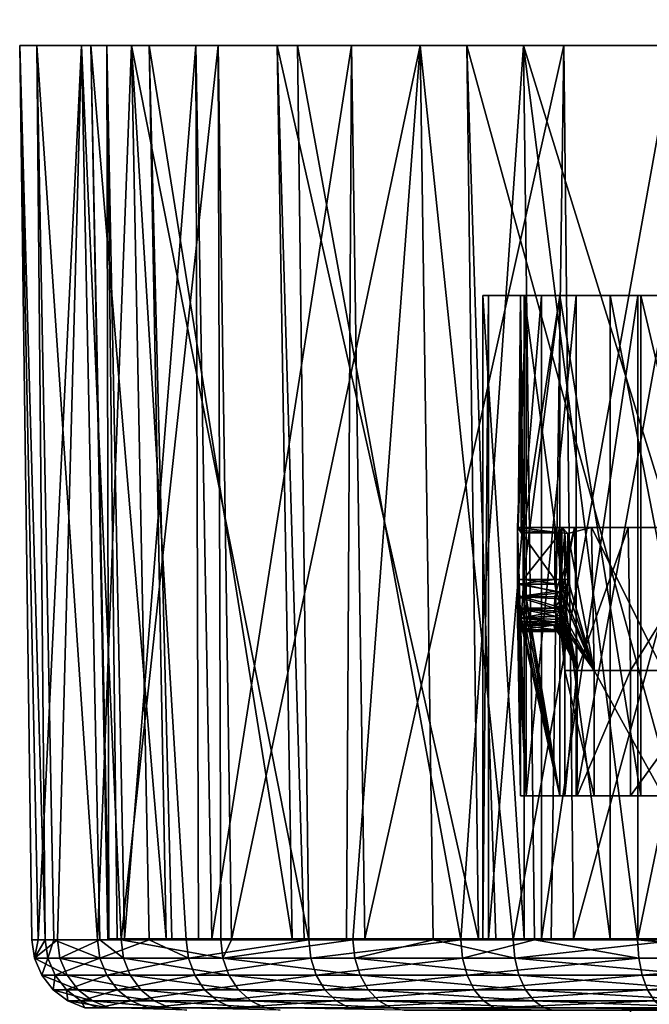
# Model space of a CAD drawing. Extents: x -0.107 to 0.107, y -0.145 to 0.026.
# Tile 29 of 136: x -0.107 to -0.09, y -0.028 to 0. Entities that reach past the tile are written whole.
import ezdxf

# ---------------------------------------------------------------- set-up
doc = ezdxf.new("R2010")
doc.units = 0
doc.layers.add('mesh', color=7, linetype='CONTINUOUS')

msp = doc.modelspace()

# ---------------------------------------------------------------- meshes
at = {"layer": 'mesh'}
mesh = msp.add_polyface(dxfattribs=at)
corners = [(-0.092181, -0.000846, -0.025296), (-0.085734, -0.000846, -0.030773), (-0.085073, -0.000846, -0.028885), (-0.093308, -0.000846, -0.026949), (-0.098118, -0.000846, -0.019991), (-0.099634, -0.000846, -0.021296), (-0.102479, -0.000846, -0.01333), (-0.104281, -0.000846, -0.014198), (-0.104968, -0.000846, -0.005767), (-0.106933, -0.000846, -0.006139), (-0.105414, -0.000846, 0.002183), (-0.107409, -0.000846, 0.002332), (-0.103788, -0.000846, 0.009977), (-0.105676, -0.000846, 0.010638), (-0.1002, -0.000846, 0.017085), (-0.101853, -0.000846, 0.018211), (-0.094895, -0.000846, 0.023022), (-0.096199, -0.000846, 0.024538), (-0.088233, -0.000846, 0.027383), (-0.089101, -0.000846, 0.029185), (-0.08067, -0.000846, 0.029872), (-0.086568, 0.005957, 0.007009), (-0.086454, 0.005774, 0.006975), (-0.086502, 0.005778, 0.006787), (-0.086403, 0.005802, 0.007165), (-0.086439, 0.005576, 0.006585), (-0.086532, 0.005781, 0.006594), (-0.086651, 0.005957, -0.006806), (-0.086532, 0.005776, -0.006794), (-0.086502, 0.005773, -0.006987), (-0.08662, 0.005955, -0.00701), (-0.086453, 0.005769, -0.007176), (-0.086531, 0.00576, 0.0064), (-0.086463, 0.005579, 0.0064), (-0.086662, 0.005962, 0.0064), (-0.086536, 0.005753, -0.0066), (-0.086463, 0.005575, -0.0066), (-0.086448, 0.005573, -0.006786), (-0.086419, 0.005569, -0.00697)]
mesh.append_faces([[corners[k] for k in face] for face in [(0, 1, 2, 2), (0, 3, 1, 1), (4, 3, 0, 0), (4, 5, 3, 3), (6, 5, 4, 4), (6, 7, 5, 5), (8, 7, 6, 6), (8, 9, 7, 7), (10, 9, 8, 8), (10, 11, 9, 9), (12, 11, 10, 10), (12, 13, 11, 11), (14, 13, 12, 12), (14, 15, 13, 13), (16, 15, 14, 14), (16, 17, 15, 15), (18, 17, 16, 16), (18, 19, 17, 17), (20, 19, 18, 18), (21, 22, 23, 23), (21, 24, 22, 22), (23, 25, 26, 26), (27, 28, 29, 29), (30, 29, 31, 31), (30, 27, 29, 29), (32, 25, 33, 33), (32, 26, 25, 25), (32, 34, 26, 26), (33, 35, 32, 32), (33, 36, 35, 35), (37, 35, 36, 36), (37, 28, 35, 35), (38, 29, 28, 28)]])
mesh = msp.add_polyface(dxfattribs=at)
corners = [(-0.105166, -0.025879, 0.010463), (-0.105676, -0.000846, 0.010638), (-0.104573, -0.025879, 0.012344), (-0.107409, -0.000846, 0.002332), (-0.10707, -0.025879, 0.000821), (-0.106692, -0.025879, -0.005087), (-0.106891, -0.025879, 0.002289), (-0.106355, -0.025879, 0.006698), (-0.104281, -0.000846, -0.014198), (-0.105235, -0.025879, -0.010826), (-0.103785, -0.025879, -0.013961), (-0.106933, -0.000846, -0.006139), (-0.10645, -0.025879, -0.006042), (-0.104503, -0.02639, 0.012315), (-0.106282, -0.02639, 0.006682), (-0.106994, -0.02639, 0.000819), (-0.106618, -0.02639, -0.005076), (-0.105165, -0.02639, -0.010801), (-0.106417, -0.026865, -0.005044), (-0.104973, -0.026865, -0.010733), (-0.106791, -0.026865, 0.000813), (-0.106083, -0.026865, 0.006639), (-0.104316, -0.026865, 0.012236), (-0.106102, -0.027272, -0.004994), (-0.106473, -0.027272, 0.000804), (-0.105771, -0.027272, 0.006572), (-0.104022, -0.027272, 0.012112), (-0.105414, -0.000846, 0.002183), (-0.104938, -0.025846, 0.002859), (-0.103313, -0.025846, 0.00982), (-0.104915, -0.025846, 0.002154), (-0.104968, -0.000846, -0.005767), (-0.104682, -0.025846, -0.00499), (-0.104478, -0.025846, -0.005665)]
mesh.append_faces([[corners[k] for k in face] for face in [(0, 1, 2, 2), (3, 4, 5, 5), (3, 6, 4, 4), (1, 7, 6, 6), (8, 9, 10, 10), (11, 12, 9, 9), (13, 0, 2, 2), (14, 0, 13, 13), (14, 7, 0, 0), (15, 7, 14, 14), (15, 6, 7, 7), (15, 4, 6, 6), (15, 5, 4, 4), (16, 5, 15, 15), (16, 12, 5, 5), (17, 12, 16, 16), (17, 9, 12, 12), (10, 9, 17, 17), (17, 18, 19, 19), (16, 18, 17, 17), (16, 20, 18, 18), (15, 20, 16, 16), (15, 21, 20, 20), (14, 21, 15, 15), (14, 22, 21, 21), (13, 22, 14, 14), (18, 23, 19, 19), (20, 24, 18, 18), (21, 25, 20, 20), (22, 26, 21, 21), (27, 28, 29, 29), (27, 30, 28, 28), (31, 32, 30, 30), (31, 33, 32, 32)]])
mesh = msp.add_polyface(dxfattribs=at)
corners = [(-0.096199, -0.000846, 0.024538), (-0.101476, -0.025879, 0.01795), (-0.101853, -0.000846, 0.018211), (-0.095838, -0.025879, 0.024118), (-0.098082, -0.025879, 0.022187), (-0.104573, -0.025879, 0.012344), (-0.105676, -0.000846, 0.010638), (-0.106692, -0.025879, -0.005087), (-0.106933, -0.000846, -0.006139), (-0.107409, -0.000846, 0.002332), (-0.106891, -0.025879, 0.002289), (-0.105166, -0.025879, 0.010463), (-0.106355, -0.025879, 0.006698), (-0.105235, -0.025879, -0.010826), (-0.104281, -0.000846, -0.014198), (-0.10645, -0.025879, -0.006042), (-0.099318, -0.025879, -0.021024), (-0.099634, -0.000846, -0.021296), (-0.095058, -0.025879, -0.025136), (-0.093308, -0.000846, -0.026949), (-0.1002, -0.000846, 0.017085), (-0.094561, -0.025846, 0.022648), (-0.094895, -0.000846, 0.023022), (-0.103788, -0.000846, 0.009977), (-0.099781, -0.025846, 0.01681), (-0.105414, -0.000846, 0.002183), (-0.103313, -0.025846, 0.00982), (-0.104968, -0.000846, -0.005767), (-0.104915, -0.025846, 0.002154), (-0.102479, -0.000846, -0.01333), (-0.104478, -0.025846, -0.005665), (-0.098118, -0.000846, -0.019991), (-0.102032, -0.025846, -0.013104), (-0.092181, -0.000846, -0.025296), (-0.097744, -0.025846, -0.019658), (-0.093287, -0.025846, 0.006791), (-0.094446, -0.007846, 0.001823), (-0.093287, -0.007846, 0.006791), (-0.094446, -0.025846, 0.001823), (-0.094281, -0.007846, -0.003275), (-0.094281, -0.025846, -0.003275), (-0.092801, -0.007846, -0.008157), (-0.093389, -0.007846, 0.001719), (-0.093232, -0.007846, -0.003102), (-0.092292, -0.007846, 0.006416), (-0.093452, -0.014335, 0.000885), (-0.093375, -0.014423, 0.001718), (-0.093232, -0.021846, -0.003102), (-0.093472, -0.015925, -0.00056), (-0.093472, -0.015795, -0.000566), (-0.093472, -0.014335, -0.000566), (-0.093474, -0.016274, -0.000484), (-0.093477, -0.016594, -0.000325), (-0.093476, -0.017072, 0.000199), (-0.093478, -0.016866, -0.000093), (-0.093468, -0.017201, 0.000531), (-0.093389, -0.021846, 0.001719), (-0.093403, -0.017072, 0.001571), (-0.09343, -0.017201, 0.001239), (-0.093452, -0.017245, 0.000885)]
mesh.append_faces([[corners[k] for k in face] for face in [(0, 1, 2, 2), (3, 4, 0, 0), (5, 6, 2, 2), (7, 8, 9, 9), (6, 10, 9, 9), (11, 12, 6, 6), (8, 13, 14, 14), (7, 15, 8, 8), (16, 17, 14, 14), (18, 19, 17, 17), (20, 21, 22, 22), (23, 24, 20, 20), (25, 26, 23, 23), (27, 28, 25, 25), (29, 30, 27, 27), (31, 32, 29, 29), (33, 34, 31, 31), (35, 36, 37, 37), (38, 39, 36, 36), (40, 41, 39, 39), (42, 39, 43, 43), (42, 36, 39, 39), (44, 37, 36, 36), (42, 45, 46, 46), (47, 48, 49, 49), (50, 47, 49, 49), (47, 51, 48, 48), (47, 52, 51, 51), (47, 53, 54, 54), (47, 55, 53, 53), (56, 57, 58, 58), (56, 59, 55, 55), (56, 58, 59, 59)]])
mesh = msp.add_polyface(dxfattribs=at)
corners = [(-0.101853, -0.000846, 0.018211), (-0.101476, -0.025879, 0.01795), (-0.101783, -0.025879, 0.017566), (-0.104573, -0.025879, 0.012344), (-0.104281, -0.000846, -0.014198), (-0.103785, -0.025879, -0.013961), (-0.102749, -0.025879, -0.016199), (-0.099318, -0.025879, -0.021024), (-0.10172, -0.02639, 0.017525), (-0.098082, -0.025879, 0.022187), (-0.104503, -0.02639, 0.012315), (-0.105165, -0.02639, -0.010801), (-0.102684, -0.02639, -0.016161), (-0.099261, -0.02639, -0.020975), (-0.102508, -0.026865, -0.016059), (-0.099106, -0.026865, -0.020842), (-0.104973, -0.026865, -0.010733), (-0.10155, -0.026865, 0.017413), (-0.104316, -0.026865, 0.012236), (-0.097881, -0.026865, 0.021993), (-0.098028, -0.02639, 0.022135), (-0.104672, -0.027272, -0.010626), (-0.101285, -0.027272, 0.017237), (-0.097652, -0.027272, 0.021772), (-0.1002, -0.000846, 0.017085), (-0.099781, -0.025846, 0.01681), (-0.099449, -0.025846, 0.017432), (-0.103788, -0.000846, 0.009977), (-0.103153, -0.025846, 0.010507), (-0.103313, -0.025846, 0.00982), (-0.102479, -0.000846, -0.01333), (-0.102404, -0.025846, -0.012506), (-0.104478, -0.025846, -0.005665), (-0.102032, -0.025846, -0.013104), (-0.098118, -0.000846, -0.019991), (-0.098259, -0.025846, -0.019176), (-0.093287, -0.025846, 0.006791), (-0.094446, -0.025846, 0.001823), (-0.104938, -0.025846, 0.002859), (-0.104915, -0.025846, 0.002154), (-0.094281, -0.025846, -0.003275), (-0.104682, -0.025846, -0.00499), (-0.092801, -0.025846, -0.008157)]
mesh.append_faces([[corners[k] for k in face] for face in [(0, 1, 2, 2), (3, 0, 2, 2), (4, 5, 6, 6), (7, 4, 6, 6), (8, 1, 9, 9), (8, 2, 1, 1), (8, 3, 2, 2), (10, 3, 8, 8), (11, 12, 5, 5), (12, 6, 5, 5), (12, 7, 6, 6), (13, 7, 12, 12), (13, 14, 15, 15), (12, 14, 13, 13), (12, 16, 14, 14), (11, 16, 12, 12), (10, 17, 18, 18), (8, 17, 10, 10), (8, 19, 17, 17), (20, 19, 8, 8), (16, 21, 14, 14), (17, 22, 18, 18), (19, 23, 17, 17), (24, 25, 26, 26), (27, 28, 25, 25), (27, 29, 28, 28), (30, 31, 32, 32), (30, 33, 31, 31), (34, 35, 33, 33), (36, 28, 29, 29), (37, 38, 39, 39), (40, 41, 32, 32), (39, 41, 40, 40), (42, 31, 33, 33)]])
mesh = msp.add_polyface(dxfattribs=at)
corners = [(-0.095838, -0.025879, 0.024118), (-0.096199, -0.000846, 0.024538), (-0.093594, -0.025879, 0.026049), (-0.098082, -0.025879, 0.022187), (-0.101476, -0.025879, 0.01795), (-0.095058, -0.025879, -0.025136), (-0.099634, -0.000846, -0.021296), (-0.099318, -0.025879, -0.021024), (-0.092999, -0.025879, -0.026493), (-0.093308, -0.000846, -0.026949), (-0.093551, -0.02639, 0.025987), (-0.098028, -0.02639, 0.022135), (-0.10172, -0.02639, 0.017525), (-0.099261, -0.02639, -0.020975), (-0.095011, -0.02639, -0.025077), (-0.099106, -0.026865, -0.020842), (-0.094884, -0.026865, -0.024918), (-0.093433, -0.026865, 0.025821), (-0.097881, -0.026865, 0.021993), (-0.093248, -0.027272, 0.025562), (-0.094895, -0.000846, 0.023022), (-0.094561, -0.025846, 0.022648), (-0.094079, -0.025846, 0.023162), (-0.1002, -0.000846, 0.017085), (-0.099449, -0.025846, 0.017432), (-0.098118, -0.000846, -0.019991), (-0.097744, -0.025846, -0.019658), (-0.098259, -0.025846, -0.019176), (-0.092181, -0.000846, -0.025296), (-0.092528, -0.025846, -0.024545), (-0.090881, -0.025846, 0.011289), (-0.099781, -0.025846, 0.01681), (-0.093287, -0.025846, 0.006791), (-0.103313, -0.025846, 0.00982), (-0.094446, -0.025846, 0.001823), (-0.103153, -0.025846, 0.010507), (-0.104915, -0.025846, 0.002154), (-0.094281, -0.025846, -0.003275), (-0.104938, -0.025846, 0.002859), (-0.104478, -0.025846, -0.005665), (-0.092801, -0.025846, -0.008157), (-0.102032, -0.025846, -0.013104), (-0.090108, -0.025846, -0.01249), (-0.102404, -0.025846, -0.012506), (-0.094446, -0.007846, 0.001823), (-0.094281, -0.007846, -0.003275)]
mesh.append_faces([[corners[k] for k in face] for face in [(0, 1, 2, 2), (1, 3, 4, 4), (5, 6, 7, 7), (8, 9, 5, 5), (10, 0, 2, 2), (11, 0, 10, 10), (11, 3, 0, 0), (12, 3, 11, 11), (13, 5, 7, 7), (14, 5, 13, 13), (14, 8, 5, 5), (14, 15, 16, 16), (13, 15, 14, 14), (11, 17, 18, 18), (10, 17, 11, 11), (17, 19, 18, 18), (20, 21, 22, 22), (23, 24, 21, 21), (25, 26, 27, 27), (28, 29, 26, 26), (30, 31, 32, 32), (30, 24, 31, 31), (21, 24, 30, 30), (32, 33, 34, 34), (31, 35, 32, 32), (34, 36, 37, 37), (33, 38, 34, 34), (37, 39, 40, 40), (40, 41, 42, 42), (39, 43, 40, 40), (42, 27, 26, 26), (41, 27, 42, 42), (34, 44, 32, 32), (37, 45, 34, 34)]])
mesh = msp.add_polyface(dxfattribs=at)
corners = [(-0.093551, -0.02639, 0.025987), (-0.093594, -0.025879, 0.026049), (-0.088899, -0.025879, 0.028773), (-0.09008, -0.02639, -0.028329), (-0.092999, -0.025879, -0.026493), (-0.095011, -0.02639, -0.025077), (-0.090116, -0.025879, -0.028395), (-0.094884, -0.026865, -0.024918), (-0.089984, -0.026865, -0.028149), (-0.088356, -0.026865, 0.028767), (-0.093433, -0.026865, 0.025821), (-0.088442, -0.02639, 0.028952), (-0.088223, -0.027272, 0.028478), (-0.094895, -0.000846, 0.023022), (-0.094079, -0.025846, 0.023162), (-0.088008, -0.025846, 0.026936), (-0.092181, -0.000846, -0.025296), (-0.091906, -0.025846, -0.024878), (-0.092528, -0.025846, -0.024545), (-0.087393, -0.025846, 0.015012), (-0.094561, -0.025846, 0.022648), (-0.090881, -0.025846, 0.011289), (-0.090108, -0.025846, -0.01249), (-0.097744, -0.025846, -0.019658), (-0.086386, -0.025846, -0.015978), (-0.093287, -0.025846, 0.006791), (-0.093287, -0.007846, 0.006791), (-0.092801, -0.025846, -0.008157), (-0.092801, -0.007846, -0.008157), (-0.094281, -0.025846, -0.003275), (-0.090108, -0.007846, -0.01249), (-0.092292, -0.021846, 0.006416), (-0.093388, -0.016967, 0.001719), (-0.093389, -0.021846, 0.001719), (-0.093468, -0.017201, 0.000531), (-0.093232, -0.021846, -0.003102), (-0.093403, -0.017072, 0.001571), (-0.089397, -0.021846, 0.009269), (-0.090018, -0.021846, 0.01067), (-0.09133, -0.021846, 0.005224), (-0.092151, -0.021846, 0.000816), (-0.091803, -0.021846, -0.003654), (-0.091833, -0.021846, -0.007719), (-0.090309, -0.021846, -0.007881), (-0.089286, -0.021846, -0.011816), (-0.090309, -0.018335, -0.007881), (-0.091803, -0.018335, -0.003654), (-0.092151, -0.018335, 0.000816), (-0.09133, -0.018335, 0.005224)]
mesh.append_faces([[corners[k] for k in face] for face in [(0, 1, 2, 2), (3, 4, 5, 5), (3, 6, 4, 4), (3, 7, 8, 8), (5, 7, 3, 3), (0, 9, 10, 10), (11, 9, 0, 0), (9, 12, 10, 10), (13, 14, 15, 15), (16, 17, 18, 18), (19, 20, 21, 21), (19, 14, 20, 20), (22, 23, 24, 24), (24, 18, 17, 17), (23, 18, 24, 24), (25, 26, 21, 21), (27, 28, 29, 29), (22, 30, 27, 27), (31, 32, 33, 33), (33, 34, 35, 35), (32, 36, 33, 33), (31, 37, 38, 38), (31, 39, 37, 37), (33, 39, 31, 31), (33, 40, 39, 39), (35, 40, 33, 33), (35, 41, 40, 40), (42, 41, 35, 35), (42, 43, 41, 41), (44, 43, 42, 42), (45, 41, 43, 43), (46, 40, 41, 41), (47, 39, 40, 40), (48, 37, 39, 39)]])
mesh = msp.add_polyface(dxfattribs=at)
corners = [(-0.088474, -0.025879, 0.02902), (-0.088899, -0.025879, 0.028773), (-0.089101, -0.000846, 0.029185), (-0.093594, -0.025879, 0.026049), (-0.096199, -0.000846, 0.024538), (-0.094895, -0.000846, 0.023022), (-0.088008, -0.025846, 0.026936), (-0.088233, -0.000846, 0.027383), (-0.085073, -0.000846, -0.028885), (-0.091906, -0.025846, -0.024878), (-0.092181, -0.000846, -0.025296), (-0.087393, -0.025846, 0.015012), (-0.090881, -0.007846, 0.011289), (-0.087393, -0.007846, 0.015012), (-0.090881, -0.025846, 0.011289), (-0.093287, -0.007846, 0.006791), (-0.092801, -0.025846, -0.008157), (-0.090108, -0.007846, -0.01249), (-0.092801, -0.007846, -0.008157), (-0.090108, -0.025846, -0.01249), (-0.086386, -0.007846, -0.015978), (-0.090018, -0.007846, 0.01067), (-0.092292, -0.007846, 0.006416), (-0.086719, -0.007846, 0.01419), (-0.089286, -0.007846, -0.011816), (-0.091833, -0.007846, -0.007719), (-0.090018, -0.021846, 0.01067), (-0.086719, -0.021846, 0.01419), (-0.091833, -0.021846, -0.007719), (-0.087828, -0.014335, -0.011629), (-0.086671, -0.014335, -0.006431), (-0.090376, -0.014335, -0.007915), (-0.087755, -0.014335, 0.003629), (-0.088287, -0.01181, 0.000218), (-0.087756, -0.011809, 0.003628), (-0.088286, -0.014335, 0.000219), (-0.087917, -0.011811, -0.003213), (-0.087917, -0.014335, -0.003212), (-0.087399, -0.014335, -0.004863), (-0.088063, -0.011561, 0.000213), (-0.0877, -0.011562, -0.003161), (-0.087434, -0.011369, -0.003096), (-0.08779, -0.011368, 0.000206), (-0.09231, -0.014335, -0.000665), (-0.092235, -0.014335, -0.000813), (-0.092424, -0.014335, -0.000621), (-0.091876, -0.014335, -0.003669), (-0.093452, -0.014335, 0.000885)]
mesh.append_faces([[corners[k] for k in face] for face in [(0, 1, 2, 2), (3, 4, 2, 2), (5, 6, 7, 7), (8, 9, 10, 10), (11, 12, 13, 13), (14, 15, 12, 12), (16, 17, 18, 18), (19, 20, 17, 17), (21, 15, 22, 22), (21, 12, 15, 15), (23, 12, 21, 21), (23, 13, 12, 12), (24, 17, 20, 20), (25, 17, 24, 24), (25, 18, 17, 17), (26, 21, 22, 22), (27, 23, 21, 21), (28, 25, 24, 24), (29, 30, 31, 31), (32, 33, 34, 34), (35, 33, 32, 32), (35, 36, 33, 33), (37, 36, 35, 35), (37, 38, 36, 36), (33, 39, 34, 34), (33, 40, 39, 39), (36, 40, 33, 33), (39, 41, 42, 42), (40, 41, 39, 39), (35, 43, 44, 44), (45, 43, 35, 35), (37, 44, 46, 46), (35, 44, 37, 37), (47, 45, 35, 35)]])
mesh = msp.add_polyface(dxfattribs=at)
corners = [(-0.093594, -0.025879, 0.026049), (-0.089101, -0.000846, 0.029185), (-0.088899, -0.025879, 0.028773), (-0.093308, -0.000846, -0.026949), (-0.090116, -0.025879, -0.028395), (-0.085567, -0.025879, -0.030309), (-0.088442, -0.02639, 0.028952), (-0.088474, -0.025879, 0.02902), (-0.082876, -0.02639, 0.030927), (-0.093551, -0.02639, 0.025987), (-0.084636, -0.02639, -0.030619), (-0.09008, -0.02639, -0.028329), (-0.089984, -0.026865, -0.028149), (-0.084575, -0.026865, -0.030425), (-0.082825, -0.026865, 0.03073), (-0.088356, -0.026865, 0.028767), (-0.089834, -0.027272, -0.027868), (-0.084479, -0.027272, -0.030121), (-0.082747, -0.027272, 0.030421), (-0.088223, -0.027272, 0.028478), (-0.08964, -0.027583, -0.027505), (-0.084355, -0.027583, -0.029728), (-0.082646, -0.027583, 0.030022), (-0.08805, -0.027583, 0.028104), (-0.088233, -0.000846, 0.027383), (-0.088008, -0.025846, 0.026936), (-0.08741, -0.025846, 0.027308), (-0.085073, -0.000846, -0.028885), (-0.085603, -0.025846, -0.028249), (-0.091906, -0.025846, -0.024878), (-0.083061, -0.025846, 0.017705), (-0.087393, -0.025846, 0.015012), (-0.094079, -0.025846, 0.023162), (-0.081887, -0.025846, -0.018383), (-0.090881, -0.025846, 0.011289), (-0.090881, -0.007846, 0.011289), (-0.086386, -0.025846, -0.015978), (-0.086386, -0.007846, -0.015978), (-0.090108, -0.025846, -0.01249), (-0.090018, -0.021846, 0.01067), (-0.086482, -0.021846, 0.012676), (-0.086719, -0.021846, 0.01419), (-0.089397, -0.021846, 0.009269), (-0.089286, -0.021846, -0.011816), (-0.087773, -0.021846, -0.011578), (-0.090309, -0.021846, -0.007881), (-0.085766, -0.021846, -0.015114), (-0.084366, -0.021846, -0.014493), (-0.087773, -0.018335, -0.011578), (-0.089397, -0.018335, 0.009269), (-0.086482, -0.018335, 0.012676), (-0.082785, -0.021846, 0.015213)]
mesh.append_faces([[corners[k] for k in face] for face in [(0, 1, 2, 2), (3, 4, 5, 5), (6, 7, 8, 8), (6, 2, 7, 7), (9, 2, 6, 6), (10, 4, 11, 11), (10, 5, 4, 4), (10, 12, 13, 13), (11, 12, 10, 10), (6, 14, 15, 15), (8, 14, 6, 6), (13, 16, 17, 17), (12, 16, 13, 13), (15, 18, 19, 19), (14, 18, 15, 15), (17, 20, 21, 21), (16, 20, 17, 17), (19, 22, 23, 23), (24, 25, 26, 26), (27, 28, 29, 29), (30, 25, 31, 31), (30, 26, 25, 25), (25, 32, 31, 31), (33, 29, 28, 28), (34, 35, 31, 31), (36, 37, 38, 38), (39, 40, 41, 41), (39, 42, 40, 40), (43, 44, 45, 45), (46, 44, 43, 43), (46, 47, 44, 44), (48, 45, 44, 44), (49, 40, 42, 42), (50, 51, 40, 40)]])
mesh = msp.add_polyface(dxfattribs=at)
corners = [(-0.092999, -0.025879, -0.026493), (-0.090116, -0.025879, -0.028395), (-0.093308, -0.000846, -0.026949), (-0.093232, -0.007846, -0.003102), (-0.092801, -0.007846, -0.008157), (-0.091833, -0.007846, -0.007719), (-0.093389, -0.007846, 0.001719), (-0.093318, -0.014488, 0.00233), (-0.092292, -0.007846, 0.006416), (-0.092292, -0.021846, 0.006416), (-0.093318, -0.015795, 0.00233), (-0.093232, -0.021846, -0.003102), (-0.092424, -0.014335, -0.000621), (-0.092424, -0.015795, -0.000621), (-0.09231, -0.014335, -0.000665), (-0.092293, -0.015795, -0.00068), (-0.092302, -0.016398, -0.00055), (-0.092306, -0.016644, -0.000414), (-0.092244, -0.016717, -0.000519), (-0.09239, -0.01612, -0.00059), (-0.092282, -0.016136, -0.000655), (-0.092273, -0.015935, 0.002257), (-0.09227, -0.015795, 0.002275), (-0.092278, -0.016165, 0.002227), (-0.092425, -0.015924, -0.00061), (-0.092429, -0.016271, -0.000533), (-0.092241, -0.016494, -0.000659), (-0.092435, -0.01659, -0.000375), (-0.092369, -0.016831, -0.000208), (-0.092401, -0.016722, -0.000291), (-0.093319, -0.015925, 0.002325), (-0.092288, -0.016329, 0.002162), (-0.093329, -0.016274, 0.002249), (-0.092201, -0.016592, 0.002066), (-0.092317, -0.016677, 0.001964), (-0.093348, -0.016594, 0.002092), (-0.093477, -0.016594, -0.000325), (-0.093474, -0.016274, -0.000484), (-0.093472, -0.015925, -0.00056), (-0.09227, -0.014488, 0.002275), (-0.093472, -0.014335, -0.000566), (-0.093452, -0.014335, 0.000885), (-0.092226, -0.014335, 0.00082), (-0.093375, -0.014423, 0.001718)]
mesh.append_faces([[corners[k] for k in face] for face in [(0, 1, 2, 2), (3, 4, 5, 5), (6, 7, 8, 8), (9, 8, 10, 10), (11, 3, 5, 5), (12, 13, 14, 14), (13, 15, 14, 14), (16, 17, 18, 18), (19, 15, 13, 13), (20, 15, 19, 19), (21, 22, 23, 23), (13, 24, 19, 19), (16, 19, 25, 25), (26, 19, 16, 16), (26, 20, 19, 19), (17, 27, 28, 28), (16, 27, 17, 17), (25, 27, 16, 16), (27, 29, 28, 28), (21, 10, 22, 22), (23, 30, 21, 21), (31, 32, 23, 23), (32, 31, 33, 33), (33, 34, 35, 35), (36, 29, 27, 27), (36, 28, 29, 29), (37, 27, 25, 25), (19, 37, 25, 25), (38, 24, 13, 13), (10, 39, 22, 22), (10, 7, 39, 39), (40, 13, 12, 12), (39, 41, 42, 42), (43, 41, 39, 39)]])
mesh = msp.add_polyface(dxfattribs=at)
corners = [(-0.081042, -0.000846, 0.031837), (-0.088474, -0.025879, 0.02902), (-0.089101, -0.000846, 0.029185), (-0.093308, -0.000846, -0.026949), (-0.085567, -0.025879, -0.030309), (-0.085734, -0.000846, -0.030773), (-0.082622, -0.007846, 0.016737), (-0.087393, -0.007846, 0.015012), (-0.086719, -0.007846, 0.01419), (-0.083061, -0.007846, 0.017705), (-0.089286, -0.007846, -0.011816), (-0.086386, -0.007846, -0.015978), (-0.085766, -0.007846, -0.015114), (-0.085318, -0.007681, 0.000147), (-0.085031, -0.007682, -0.002514), (-0.084906, -0.00768, 0.002791), (-0.085487, -0.007808, 0.002961), (-0.085147, -0.007702, 0.002861), (-0.084058, -0.007726, 0.005264), (-0.084211, -0.00768, 0.004544), (-0.085791, -0.007997, 0.00305), (-0.084834, -0.008257, 0.005854), (-0.086041, -0.008259, 0.003124), (-0.084611, -0.007996, 0.005718), (-0.084341, -0.007807, 0.005553), (-0.084875, -0.008, -0.005451), (-0.085927, -0.007999, -0.002731), (-0.086181, -0.008261, -0.002793), (-0.084597, -0.007811, -0.005299), (-0.085619, -0.00781, -0.002656), (-0.084286, -0.007704, -0.00513), (-0.085275, -0.007704, -0.002573), (-0.08624, -0.007998, 0.000168), (-0.086501, -0.00826, 0.000175), (-0.085923, -0.007809, 0.000161), (-0.085569, -0.007703, 0.000153)]
mesh.append_faces([[corners[k] for k in face] for face in [(0, 1, 2, 2), (3, 4, 5, 5), (6, 7, 8, 8), (6, 9, 7, 7), (10, 11, 12, 12), (13, 14, 15, 15), (16, 17, 18, 18), (15, 19, 17, 17), (20, 21, 22, 22), (20, 23, 21, 21), (16, 23, 20, 20), (16, 24, 23, 23), (18, 24, 16, 16), (25, 26, 27, 27), (28, 26, 25, 25), (28, 29, 26, 26), (30, 29, 28, 28), (30, 31, 29, 29), (14, 31, 30, 30), (26, 32, 33, 33), (29, 32, 26, 26), (29, 34, 32, 32), (31, 34, 29, 29), (31, 35, 34, 34), (14, 35, 31, 31), (14, 13, 35, 35), (32, 22, 33, 33), (32, 20, 22, 22), (34, 20, 32, 32), (34, 16, 20, 20), (35, 16, 34, 34), (35, 17, 16, 16), (13, 17, 35, 35), (13, 15, 17, 17)]])
mesh = msp.add_polyface(dxfattribs=at)
corners = [(-0.085734, -0.000846, -0.030773), (-0.085567, -0.025879, -0.030309), (-0.084659, -0.025879, -0.030691), (-0.081042, -0.000846, 0.031837), (-0.082894, -0.025879, 0.031), (-0.088474, -0.025879, 0.02902), (-0.078872, -0.025879, -0.031945), (-0.082876, -0.02639, 0.030927), (-0.080946, -0.025879, 0.031307), (-0.084636, -0.02639, -0.030619), (-0.078863, -0.02639, -0.03187), (-0.084575, -0.026865, -0.030425), (-0.077028, -0.026865, 0.031643), (-0.082825, -0.026865, 0.03073), (-0.084479, -0.027272, -0.030121), (-0.078839, -0.026865, -0.031668), (-0.077008, -0.027272, 0.031325), (-0.082747, -0.027272, 0.030421), (-0.084355, -0.027583, -0.029728), (-0.0788, -0.027272, -0.031352), (-0.082646, -0.027583, 0.030022), (-0.088223, -0.027272, 0.028478), (-0.076981, -0.027583, 0.030914), (-0.088233, -0.000846, 0.027383), (-0.08741, -0.025846, 0.027308), (-0.080568, -0.025846, 0.029382), (-0.085073, -0.000846, -0.028885), (-0.084916, -0.025846, -0.028409), (-0.085603, -0.025846, -0.028249), (-0.077279, -0.000846, -0.030511), (-0.077955, -0.025846, -0.030034), (-0.083061, -0.025846, 0.017705), (-0.078179, -0.025846, 0.019184), (-0.07692, -0.025846, -0.019543), (-0.081887, -0.025846, -0.018383), (-0.086386, -0.025846, -0.015978), (-0.091906, -0.025846, -0.024878), (-0.083061, -0.007846, 0.017705), (-0.087393, -0.025846, 0.015012), (-0.087393, -0.007846, 0.015012), (-0.081887, -0.007846, -0.018383), (-0.082622, -0.021846, 0.016737), (-0.082785, -0.021846, 0.015213), (-0.078558, -0.021846, 0.016706), (-0.086719, -0.021846, 0.01419), (-0.086482, -0.021846, 0.012676), (-0.081513, -0.021846, -0.017389), (-0.084366, -0.021846, -0.014493), (-0.085766, -0.021846, -0.015114), (-0.08032, -0.021846, -0.016426), (-0.08032, -0.018335, -0.016426), (-0.084366, -0.018335, -0.014493), (-0.087773, -0.021846, -0.011578), (-0.082785, -0.018335, 0.015213)]
mesh.append_faces([[corners[k] for k in face] for face in [(0, 1, 2, 2), (3, 4, 5, 5), (6, 0, 2, 2), (7, 4, 8, 8), (7, 5, 4, 4), (9, 2, 1, 1), (9, 6, 2, 2), (10, 6, 9, 9), (9, 11, 10, 10), (7, 12, 13, 13), (11, 14, 15, 15), (13, 16, 17, 17), (14, 18, 19, 19), (17, 20, 21, 21), (17, 22, 20, 20), (23, 24, 25, 25), (26, 27, 28, 28), (29, 30, 27, 27), (31, 32, 25, 25), (25, 24, 31, 31), (33, 34, 27, 27), (34, 28, 27, 27), (35, 36, 34, 34), (31, 37, 32, 32), (38, 39, 31, 31), (34, 40, 35, 35), (41, 42, 43, 43), (44, 42, 41, 41), (44, 45, 42, 42), (46, 47, 48, 48), (46, 49, 47, 47), (50, 47, 49, 49), (51, 52, 47, 47), (53, 43, 42, 42)]])
mesh = msp.add_polyface(dxfattribs=at)
corners = [(-0.093232, -0.007846, -0.003102), (-0.094281, -0.007846, -0.003275), (-0.092801, -0.007846, -0.008157), (-0.092292, -0.007846, 0.006416), (-0.094446, -0.007846, 0.001823), (-0.093389, -0.007846, 0.001719), (-0.093318, -0.014488, 0.00233), (-0.093318, -0.015795, 0.00233), (-0.092292, -0.021846, 0.006416), (-0.093374, -0.016866, 0.001861), (-0.093388, -0.016967, 0.001719), (-0.093348, -0.016594, 0.002092), (-0.093329, -0.016274, 0.002249), (-0.093375, -0.014423, 0.001718), (-0.093452, -0.014335, 0.000885), (-0.093478, -0.016866, -0.000093), (-0.093477, -0.016594, -0.000325), (-0.093232, -0.021846, -0.003102), (-0.093319, -0.015925, 0.002325), (-0.093472, -0.014335, -0.000566), (-0.092273, -0.015935, 0.002257), (-0.092278, -0.016165, 0.002227), (-0.092201, -0.016592, 0.002066), (-0.092317, -0.016677, 0.001964), (-0.092357, -0.016984, 0.001641), (-0.092371, -0.017066, 0.001512), (-0.093403, -0.017072, 0.001571), (-0.092401, -0.017195, 0.001182), (-0.09343, -0.017201, 0.001239), (-0.092421, -0.017234, 0.000889), (-0.093452, -0.017245, 0.000885), (-0.092375, -0.017236, 0.001021), (-0.092396, -0.017234, 0.00062), (-0.093468, -0.017201, 0.000531), (-0.092355, -0.017258, 0.000751), (-0.092444, -0.017066, 0.000147), (-0.093476, -0.017072, 0.000199), (-0.092371, -0.016998, -0.000007), (-0.092369, -0.016831, -0.000208), (-0.092435, -0.01659, -0.000375), (-0.093474, -0.016274, -0.000484), (-0.09239, -0.01612, -0.00059), (-0.093472, -0.015925, -0.00056), (-0.092424, -0.015795, -0.000621), (-0.093472, -0.015795, -0.000566), (-0.092425, -0.015924, -0.00061), (-0.09227, -0.014488, 0.002275), (-0.092424, -0.014335, -0.000621)]
mesh.append_faces([[corners[k] for k in face] for face in [(0, 1, 2, 2), (3, 4, 5, 5), (3, 6, 7, 7), (8, 9, 10, 10), (8, 11, 9, 9), (8, 12, 11, 11), (5, 13, 6, 6), (0, 14, 5, 5), (15, 16, 17, 17), (8, 7, 18, 18), (19, 0, 17, 17), (19, 14, 0, 0), (20, 18, 7, 7), (21, 12, 18, 18), (12, 22, 11, 11), (11, 23, 9, 9), (24, 10, 9, 9), (25, 26, 10, 10), (26, 27, 28, 28), (28, 29, 30, 30), (27, 31, 28, 28), (30, 32, 33, 33), (29, 34, 30, 30), (33, 35, 36, 36), (37, 15, 36, 36), (15, 38, 16, 16), (37, 38, 15, 15), (16, 39, 40, 40), (41, 42, 40, 40), (42, 43, 44, 44), (41, 45, 42, 42), (19, 44, 43, 43), (46, 6, 13, 13), (47, 14, 19, 19)]])
mesh = msp.add_polyface(dxfattribs=at)
corners = [(-0.093232, -0.021846, -0.003102), (-0.091833, -0.007846, -0.007719), (-0.091833, -0.021846, -0.007719), (-0.092151, -0.018335, 0.000816), (-0.092237, -0.017427, 0.000576), (-0.092229, -0.017432, 0.000736), (-0.092241, -0.017388, 0.00044), (-0.092217, -0.017438, 0.000972), (-0.092191, -0.017358, 0.00133), (-0.092154, -0.017166, 0.001726), (-0.092168, -0.017216, 0.001597), (-0.092258, -0.017243, 0.000176), (-0.092248, -0.017319, 0.000194), (-0.09225, -0.017145, -0.00011), (-0.092244, -0.016717, -0.000519), (-0.092248, -0.016952, -0.000327), (-0.092247, -0.016841, -0.000442), (-0.092306, -0.016644, -0.000414), (-0.092302, -0.016398, -0.00055), (-0.092241, -0.016494, -0.000659), (-0.092153, -0.016356, 0.002209), (-0.09208, -0.016403, 0.002318), (-0.092201, -0.016592, 0.002066), (-0.092286, -0.017275, 0.000468), (-0.092238, -0.017335, 0.001025), (-0.092355, -0.017258, 0.000751), (-0.092339, -0.017247, 0.00102), (-0.092319, -0.017186, 0.001284), (-0.092234, -0.017112, 0.001546), (-0.092139, -0.017056, 0.001851), (-0.092119, -0.016905, 0.002023), (-0.092255, -0.016798, 0.001889), (-0.092209, -0.016955, 0.001775), (-0.092371, -0.017066, 0.001512), (-0.092344, -0.016911, 0.001753), (-0.092317, -0.016677, 0.001964), (-0.092288, -0.016329, 0.002162), (-0.092258, -0.016459, 0.002117), (-0.092278, -0.016165, 0.002227)]
mesh.append_faces([[corners[k] for k in face] for face in [(0, 1, 2, 2), (3, 4, 5, 5), (3, 6, 4, 4), (3, 7, 8, 8), (3, 5, 7, 7), (3, 8, 9, 9), (5, 4, 6, 6), (8, 10, 9, 9), (11, 6, 12, 12), (13, 11, 12, 12), (14, 15, 16, 16), (17, 15, 14, 14), (18, 14, 19, 19), (20, 21, 22, 22), (6, 23, 5, 5), (11, 23, 6, 6), (7, 24, 8, 8), (5, 24, 7, 7), (5, 25, 24, 24), (24, 26, 8, 8), (8, 27, 10, 10), (26, 27, 8, 8), (10, 28, 29, 29), (27, 28, 10, 10), (30, 31, 22, 22), (29, 32, 31, 31), (28, 32, 29, 29), (28, 33, 32, 32), (32, 34, 31, 31), (31, 35, 22, 22), (36, 37, 22, 22), (36, 20, 37, 37), (36, 38, 20, 20), (22, 37, 20, 20)]])
mesh = msp.add_polyface(dxfattribs=at)
corners = [(-0.090018, -0.021846, 0.01067), (-0.092292, -0.007846, 0.006416), (-0.092292, -0.021846, 0.006416), (-0.086719, -0.021846, 0.01419), (-0.090018, -0.007846, 0.01067), (-0.091833, -0.021846, -0.007719), (-0.089286, -0.007846, -0.011816), (-0.089286, -0.021846, -0.011816), (-0.090309, -0.018335, -0.007881), (-0.090309, -0.021846, -0.007881), (-0.087773, -0.018335, -0.011578), (-0.091803, -0.018335, -0.003654), (-0.091803, -0.021846, -0.003654), (-0.092151, -0.018335, 0.000816), (-0.092151, -0.021846, 0.000816), (-0.09133, -0.018335, 0.005224), (-0.09133, -0.021846, 0.005224), (-0.089397, -0.018335, 0.009269), (-0.089397, -0.021846, 0.009269), (-0.086482, -0.018335, 0.012676), (-0.086482, -0.021846, 0.012676), (-0.092241, -0.017388, 0.00044), (-0.092248, -0.017319, 0.000194), (-0.09225, -0.017145, -0.00011), (-0.092248, -0.016952, -0.000327), (-0.092247, -0.016841, -0.000442), (-0.092244, -0.016717, -0.000519), (-0.092241, -0.016494, -0.000659), (-0.092237, -0.016161, -0.000767), (-0.092062, -0.015795, 0.002445), (-0.092062, -0.014507, 0.002445), (-0.092067, -0.016113, 0.002408), (-0.09208, -0.016403, 0.002318), (-0.092089, -0.016568, 0.002256), (-0.092119, -0.016905, 0.002023), (-0.092139, -0.017056, 0.001851), (-0.092154, -0.017166, 0.001726), (-0.091402, -0.014335, 0.005247), (-0.08946, -0.014335, 0.00931), (-0.087828, -0.014335, -0.011629), (-0.090376, -0.014335, -0.007915), (-0.091876, -0.014335, -0.003669), (-0.092168, -0.017216, 0.001597), (-0.092201, -0.016592, 0.002066), (-0.092255, -0.016798, 0.001889)]
mesh.append_faces([[corners[k] for k in face] for face in [(0, 1, 2, 2), (3, 4, 0, 0), (5, 6, 7, 7), (8, 9, 10, 10), (11, 12, 8, 8), (13, 14, 11, 11), (15, 16, 13, 13), (17, 18, 15, 15), (19, 20, 17, 17), (11, 21, 13, 13), (11, 22, 21, 21), (23, 22, 11, 11), (11, 24, 23, 23), (11, 25, 24, 24), (26, 25, 11, 11), (11, 27, 26, 26), (11, 28, 27, 27), (29, 30, 15, 15), (15, 31, 29, 29), (32, 31, 15, 15), (15, 33, 32, 32), (15, 34, 33, 33), (15, 35, 34, 34), (15, 36, 35, 35), (13, 36, 15, 15), (37, 17, 15, 15), (38, 19, 17, 17), (39, 8, 10, 10), (40, 11, 8, 8), (41, 28, 11, 11), (35, 36, 42, 42), (33, 43, 32, 32), (34, 43, 33, 33), (35, 44, 34, 34)]])
mesh = msp.add_polyface(dxfattribs=at)
corners = [(-0.087917, -0.014335, -0.003212), (-0.091876, -0.014335, -0.003669), (-0.090376, -0.014335, -0.007915), (-0.091402, -0.014335, 0.005247), (-0.086359, -0.014335, 0.006786), (-0.08946, -0.014335, 0.00931), (-0.087755, -0.014335, 0.003629), (-0.092226, -0.014335, 0.00082), (-0.088286, -0.014335, 0.000219), (-0.093452, -0.014335, 0.000885), (-0.087399, -0.014335, -0.004863), (-0.086671, -0.014335, -0.006431), (-0.09231, -0.014335, -0.000665), (-0.092235, -0.015795, -0.000813), (-0.092235, -0.014335, -0.000813), (-0.092293, -0.015795, -0.00068), (-0.092062, -0.014507, 0.002445), (-0.09133, -0.018335, 0.005224), (-0.089397, -0.018335, 0.009269), (-0.086532, -0.014335, 0.012732), (-0.086482, -0.018335, 0.012676), (-0.090309, -0.018335, -0.007881), (-0.087828, -0.014335, -0.011629), (-0.091803, -0.018335, -0.003654), (-0.092237, -0.016161, -0.000767), (-0.092152, -0.014492, 0.002306), (-0.09227, -0.015795, 0.002275), (-0.09227, -0.014488, 0.002275), (-0.092153, -0.015795, 0.002307), (-0.092062, -0.015795, 0.002445), (-0.092124, -0.016091, 0.002303), (-0.09208, -0.016403, 0.002318), (-0.092153, -0.016356, 0.002209), (-0.092067, -0.016113, 0.002408), (-0.092278, -0.016165, 0.002227), (-0.092282, -0.016136, -0.000655), (-0.092241, -0.016494, -0.000659)]
mesh.append_faces([[corners[k] for k in face] for face in [(0, 1, 2, 2), (3, 4, 5, 5), (3, 6, 4, 4), (7, 6, 3, 3), (7, 8, 6, 6), (9, 8, 7, 7), (2, 10, 0, 0), (2, 11, 10, 10), (12, 13, 14, 14), (12, 15, 13, 13), (1, 14, 13, 13), (16, 7, 3, 3), (3, 17, 16, 16), (5, 18, 3, 3), (19, 20, 5, 5), (2, 21, 22, 22), (1, 23, 2, 2), (13, 24, 1, 1), (25, 26, 27, 27), (25, 28, 26, 26), (25, 29, 28, 28), (16, 29, 25, 25), (30, 31, 32, 32), (30, 33, 31, 31), (28, 33, 30, 30), (28, 29, 33, 33), (30, 26, 28, 28), (34, 30, 32, 32), (34, 26, 30, 30), (24, 15, 35, 35), (24, 13, 15, 15), (36, 24, 35, 35), (7, 25, 27, 27), (7, 16, 25, 25)]])
mesh = msp.add_polyface(dxfattribs=at)
corners = [(-0.093319, -0.015925, 0.002325), (-0.093329, -0.016274, 0.002249), (-0.092292, -0.021846, 0.006416), (-0.092383, -0.017248, 0.000888), (-0.092375, -0.017236, 0.001021), (-0.092339, -0.017247, 0.00102), (-0.09225, -0.017145, -0.00011), (-0.092371, -0.016998, -0.000007), (-0.092258, -0.017243, 0.000176), (-0.092248, -0.016952, -0.000327), (-0.092369, -0.016831, -0.000208), (-0.092306, -0.016644, -0.000414), (-0.092286, -0.017275, 0.000468), (-0.092355, -0.017258, 0.000751), (-0.092229, -0.017432, 0.000736), (-0.092238, -0.017335, 0.001025), (-0.092444, -0.017066, 0.000147), (-0.092439, -0.017195, 0.000478), (-0.092404, -0.017171, 0.000358), (-0.092396, -0.017234, 0.00062), (-0.092421, -0.017234, 0.000889), (-0.092401, -0.017195, 0.001182), (-0.092319, -0.017186, 0.001284), (-0.092371, -0.017066, 0.001512), (-0.092234, -0.017112, 0.001546), (-0.092344, -0.017127, 0.001409), (-0.092344, -0.016911, 0.001753), (-0.092209, -0.016955, 0.001775), (-0.092357, -0.016984, 0.001641), (-0.093374, -0.016866, 0.001861), (-0.092317, -0.016677, 0.001964), (-0.092255, -0.016798, 0.001889), (-0.093388, -0.016967, 0.001719), (-0.093403, -0.017072, 0.001571), (-0.09343, -0.017201, 0.001239), (-0.093468, -0.017201, 0.000531), (-0.093452, -0.017245, 0.000885), (-0.093476, -0.017072, 0.000199)]
mesh.append_faces([[corners[k] for k in face] for face in [(0, 1, 2, 2), (3, 4, 5, 5), (6, 7, 8, 8), (9, 7, 6, 6), (9, 10, 7, 7), (11, 10, 9, 9), (12, 13, 14, 14), (13, 5, 15, 15), (8, 16, 12, 12), (7, 16, 8, 8), (12, 17, 13, 13), (16, 17, 12, 12), (16, 18, 17, 17), (17, 19, 13, 13), (3, 20, 4, 4), (13, 3, 5, 5), (13, 20, 3, 3), (5, 21, 22, 22), (4, 21, 5, 5), (22, 23, 24, 24), (22, 25, 23, 23), (21, 23, 22, 22), (23, 26, 27, 27), (23, 28, 26, 26), (29, 30, 31, 31), (31, 26, 29, 29), (28, 29, 26, 26), (23, 32, 28, 28), (33, 23, 21, 21), (34, 4, 20, 20), (35, 19, 17, 17), (36, 13, 19, 19), (35, 17, 16, 16), (7, 37, 16, 16)]])
mesh = msp.add_polyface(dxfattribs=at)
corners = [(-0.102508, -0.026865, -0.016059), (-0.102232, -0.027272, -0.015899), (-0.099106, -0.026865, -0.020842), (-0.104672, -0.027272, -0.010626), (-0.104973, -0.026865, -0.010733), (-0.106102, -0.027272, -0.004994), (-0.106417, -0.026865, -0.005044), (-0.106473, -0.027272, 0.000804), (-0.106791, -0.026865, 0.000813), (-0.105771, -0.027272, 0.006572), (-0.106083, -0.026865, 0.006639), (-0.104022, -0.027272, 0.012112), (-0.104316, -0.026865, 0.012236), (-0.101285, -0.027272, 0.017237), (-0.101876, -0.027583, -0.015692), (-0.098865, -0.027272, -0.020634), (-0.104284, -0.027583, -0.010488), (-0.105695, -0.027583, -0.00493), (-0.106061, -0.027583, 0.000792), (-0.105369, -0.027583, 0.006484), (-0.103642, -0.027583, 0.011953), (-0.100941, -0.027583, 0.01701), (-0.103834, -0.027779, -0.010328), (-0.101463, -0.027779, -0.015452), (-0.105223, -0.027779, -0.004856), (-0.105583, -0.027779, 0.000778), (-0.104901, -0.027779, 0.006383), (-0.103202, -0.027779, 0.011767), (-0.100542, -0.027779, 0.016747), (-0.102729, -0.027846, 0.011569), (-0.100114, -0.027846, 0.016465)]
mesh.append_faces([[corners[k] for k in face] for face in [(0, 1, 2, 2), (0, 3, 1, 1), (4, 5, 3, 3), (6, 7, 5, 5), (8, 9, 7, 7), (10, 11, 9, 9), (12, 13, 11, 11), (1, 14, 15, 15), (1, 16, 14, 14), (3, 16, 1, 1), (3, 17, 16, 16), (5, 17, 3, 3), (5, 18, 17, 17), (7, 18, 5, 5), (7, 19, 18, 18), (9, 19, 7, 7), (9, 20, 19, 19), (11, 20, 9, 9), (11, 21, 20, 20), (13, 21, 11, 11), (14, 22, 23, 23), (16, 22, 14, 14), (16, 24, 22, 22), (17, 24, 16, 16), (17, 25, 24, 24), (18, 25, 17, 17), (18, 26, 25, 25), (19, 26, 18, 18), (19, 27, 26, 26), (20, 27, 19, 19), (20, 28, 27, 27), (21, 28, 20, 20), (27, 29, 26, 26), (28, 30, 27, 27)]])
mesh = msp.add_polyface(dxfattribs=at)
corners = [(-0.089984, -0.026865, -0.028149), (-0.094685, -0.027272, -0.024669), (-0.089834, -0.027272, -0.027868), (-0.094884, -0.026865, -0.024918), (-0.098865, -0.027272, -0.020634), (-0.099106, -0.026865, -0.020842), (-0.102232, -0.027272, -0.015899), (-0.10155, -0.026865, 0.017413), (-0.097652, -0.027272, 0.021772), (-0.101285, -0.027272, 0.017237), (-0.097881, -0.026865, 0.021993), (-0.093248, -0.027272, 0.025562), (-0.093433, -0.026865, 0.025821), (-0.088223, -0.027272, 0.028478), (-0.094427, -0.027583, -0.024348), (-0.08964, -0.027583, -0.027505), (-0.098553, -0.027583, -0.020365), (-0.101876, -0.027583, -0.015692), (-0.097356, -0.027583, 0.021486), (-0.100941, -0.027583, 0.01701), (-0.093009, -0.027583, 0.025226), (-0.08805, -0.027583, 0.028104), (-0.094128, -0.027779, -0.023975), (-0.089415, -0.027779, -0.027083), (-0.09819, -0.027779, -0.020053), (-0.101463, -0.027779, -0.015452), (-0.097012, -0.027779, 0.021154), (-0.100542, -0.027779, 0.016747), (-0.092732, -0.027779, 0.024836), (-0.087849, -0.027779, 0.02767), (-0.096643, -0.027846, 0.020798), (-0.092435, -0.027846, 0.024419), (-0.087634, -0.027846, 0.027205)]
mesh.append_faces([[corners[k] for k in face] for face in [(0, 1, 2, 2), (3, 1, 0, 0), (3, 4, 1, 1), (5, 4, 3, 3), (5, 6, 4, 4), (7, 8, 9, 9), (10, 11, 8, 8), (12, 13, 11, 11), (2, 14, 15, 15), (1, 14, 2, 2), (1, 16, 14, 14), (4, 16, 1, 1), (4, 17, 16, 16), (9, 18, 19, 19), (8, 18, 9, 9), (8, 20, 18, 18), (11, 20, 8, 8), (11, 21, 20, 20), (13, 21, 11, 11), (15, 22, 23, 23), (14, 22, 15, 15), (14, 24, 22, 22), (16, 24, 14, 14), (16, 25, 24, 24), (17, 25, 16, 16), (19, 26, 27, 27), (18, 26, 19, 19), (18, 28, 26, 26), (20, 28, 18, 18), (20, 29, 28, 28), (21, 29, 20, 20), (26, 30, 27, 27), (28, 31, 26, 26), (29, 32, 28, 28)]])
mesh = msp.add_polyface(dxfattribs=at)
corners = [(-0.084355, -0.027583, -0.029728), (-0.084211, -0.027779, -0.029272), (-0.078751, -0.027583, -0.030943), (-0.089415, -0.027779, -0.027083), (-0.08964, -0.027583, -0.027505), (-0.08805, -0.027583, 0.028104), (-0.082528, -0.027779, 0.029558), (-0.087849, -0.027779, 0.02767), (-0.082646, -0.027583, 0.030022), (-0.084057, -0.027846, -0.028784), (-0.078693, -0.027779, -0.030468), (-0.089174, -0.027846, -0.026631), (-0.082402, -0.027846, 0.029062), (-0.087634, -0.027846, 0.027205), (-0.086482, -0.027846, 0.012676), (-0.092435, -0.027846, 0.024419), (-0.082785, -0.027846, 0.015213), (-0.089397, -0.027846, 0.009269), (-0.096643, -0.027846, 0.020798), (-0.084366, -0.027846, -0.014493), (-0.093808, -0.027846, -0.023575), (-0.087773, -0.027846, -0.011578), (-0.08032, -0.027846, -0.016426), (-0.078558, -0.027846, 0.016706), (-0.081519, -0.046035, 0.015793), (-0.085266, -0.046035, 0.013673), (-0.082727, -0.046035, 0.01511), (-0.088368, -0.046035, 0.010687), (-0.086395, -0.046035, 0.012586), (-0.089286, -0.046035, 0.009201), (-0.090629, -0.046035, 0.007024), (-0.090309, -0.027846, -0.007881), (-0.089387, -0.046035, -0.009477), (-0.09019, -0.046035, -0.007824), (-0.086602, -0.046035, -0.01276), (-0.087675, -0.046035, -0.011495), (-0.083088, -0.046035, -0.015248), (-0.084295, -0.046035, -0.014393)]
mesh.append_faces([[corners[k] for k in face] for face in [(0, 1, 2, 2), (0, 3, 1, 1), (4, 3, 0, 0), (5, 6, 7, 7), (8, 6, 5, 5), (1, 9, 10, 10), (1, 11, 9, 9), (3, 11, 1, 1), (7, 12, 13, 13), (6, 12, 7, 7), (14, 15, 16, 16), (17, 18, 14, 14), (19, 20, 21, 21), (22, 11, 19, 19), (22, 9, 11, 11), (16, 13, 12, 12), (15, 13, 16, 16), (23, 24, 16, 16), (16, 25, 14, 14), (16, 26, 25, 25), (24, 26, 16, 16), (14, 27, 17, 17), (14, 28, 27, 27), (25, 28, 14, 14), (17, 29, 30, 30), (27, 29, 17, 17), (31, 32, 21, 21), (31, 33, 32, 32), (21, 34, 19, 19), (21, 35, 34, 34), (32, 35, 21, 21), (19, 36, 22, 22), (19, 37, 36, 36), (34, 37, 19, 19)]])

doc.saveas('drawing.dxf')
